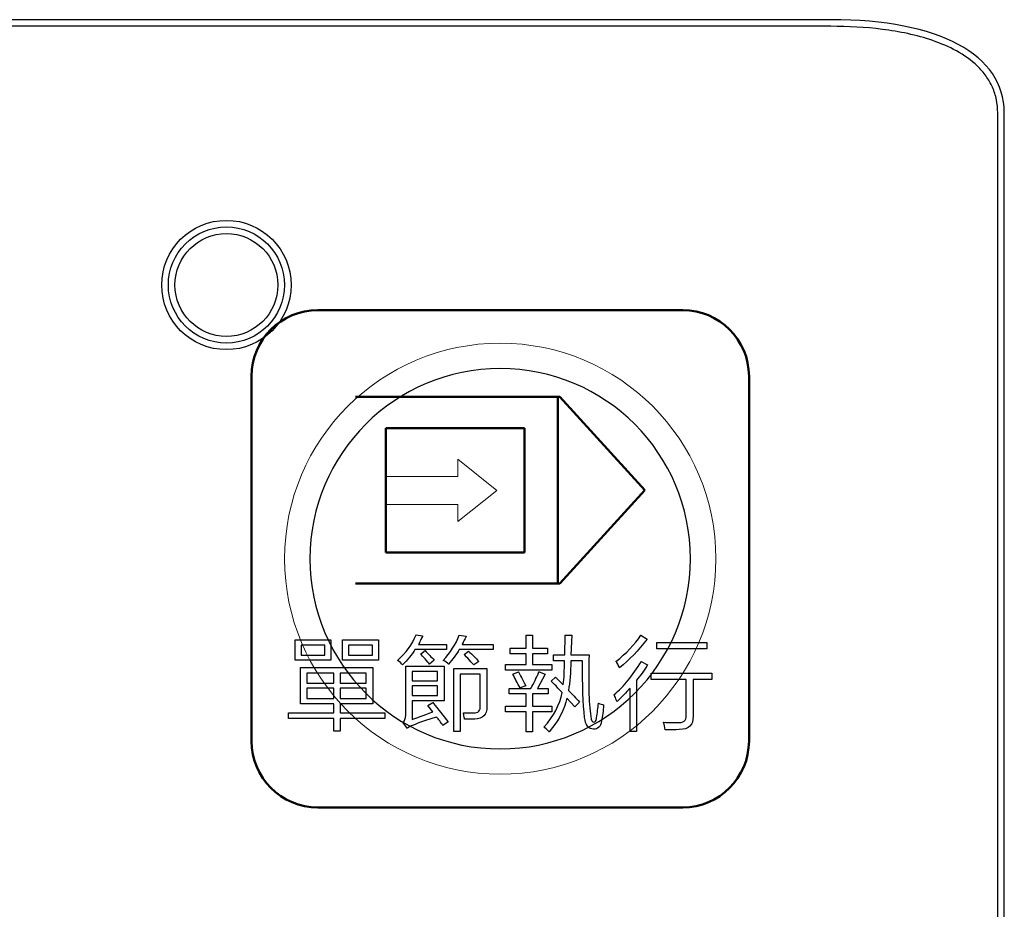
# Model space of a CAD drawing. Header units: millimetres. Extents: x 6964 to 8548, y -230 to 508.
# Tile 42 of 137: x 7396 to 7425, y -136 to -109. Entities that reach past the tile are written whole.
import ezdxf

# ---------------------------------------------------------------- set-up
doc = ezdxf.new("R2010")
doc.units = ezdxf.units.MM
doc.header["$LTSCALE"] = 3
doc.layers.add('layer 1', color=7, linetype='Continuous')

msp = doc.modelspace()

# ---------------------------------------------------------------- linework, layer by layer
at = {"linetype": 'Continuous', "lineweight": 30}
for p, q in [((7420.175, -109.33), (7059.322, -109.33)), ((7425.405, -178.637), (7425.405, -112.134))]:
    msp.add_line(p, q, dxfattribs=at)
msp.add_ellipse((7413.574, -115.675), major_axis=(11.707, 4.265), ratio=0.401308, start_param=6.138009, end_param=7.116858, dxfattribs=at)
at = {"layer": 'layer 1'}
for points in [[(7420.175, -109.529), (7420.175, -109.529), (7059.322, -109.529), (7059.322, -109.529)], [(7421.728, -109.621), (7421.214, -109.556), (7420.696, -109.529), (7420.175, -109.529)], [(7422.494, -109.751), (7422.24, -109.696), (7421.985, -109.653), (7421.728, -109.621)], [(7424.854, -111.029), (7424.777, -110.922), (7424.69, -110.822), (7424.596, -110.732)], [(7425.048, -111.368), (7424.995, -111.249), (7424.93, -111.136), (7424.854, -111.029)], [(7425.205, -178.637), (7425.205, -178.637), (7425.205, -112.134), (7425.205, -112.134)], [(7407.115, -128.655), (7407.366, -128.429), (7407.553, -128.169), (7407.674, -127.877)], [(7407.674, -127.877), (7407.674, -127.877), (7407.869, -127.914), (7407.869, -127.914)], [(7407.869, -127.914), (7407.86, -127.938), (7407.84, -127.978), (7407.808, -128.035)], [(7408.488, -128.655), (7408.707, -128.42), (7408.87, -128.165), (7408.975, -127.89)], [(7408.975, -127.89), (7408.975, -127.89), (7409.181, -127.926), (7409.181, -127.926)], [(7409.181, -127.926), (7409.174, -127.95), (7409.153, -127.991), (7409.121, -128.047)], [(7410.989, -128.281), (7410.989, -128.281), (7410.989, -127.892), (7410.989, -127.892)], [(7410.989, -127.892), (7410.989, -127.892), (7411.184, -127.892), (7411.184, -127.892)], [(7411.184, -127.892), (7411.184, -127.892), (7411.184, -128.281), (7411.184, -128.281)], [(7412.157, -128.487), (7412.157, -128.487), (7412.169, -127.891), (7412.169, -127.891)], [(7412.169, -127.891), (7412.169, -127.891), (7412.364, -127.891), (7412.364, -127.891)], [(7412.364, -127.891), (7412.364, -127.891), (7412.339, -128.487), (7412.339, -128.487)], [(7413.698, -128.681), (7414.006, -128.446), (7414.257, -128.183), (7414.452, -127.891)], [(7414.452, -127.891), (7414.452, -127.891), (7414.634, -128.012), (7414.634, -128.012)], [(7404.028, -128.645), (7404.028, -128.645), (7404.028, -128.035), (7404.028, -128.035)], [(7404.028, -128.035), (7404.028, -128.035), (7405.101, -128.035), (7405.101, -128.035)], [(7404.211, -128.193), (7404.211, -128.193), (7404.211, -128.499), (7404.211, -128.499)], [(7404.919, -128.193), (7404.919, -128.193), (7404.211, -128.193), (7404.211, -128.193)], [(7404.919, -128.499), (7404.919, -128.499), (7404.919, -128.193), (7404.919, -128.193)], [(7405.101, -128.035), (7405.101, -128.035), (7405.101, -128.645), (7405.101, -128.645)], [(7405.451, -128.645), (7405.451, -128.645), (7405.451, -128.035), (7405.451, -128.035)], [(7405.451, -128.035), (7405.451, -128.035), (7406.536, -128.035), (7406.536, -128.035)], [(7405.633, -128.193), (7405.633, -128.193), (7405.633, -128.499), (7405.633, -128.499)], [(7406.353, -128.193), (7406.353, -128.193), (7405.633, -128.193), (7405.633, -128.193)], [(7406.353, -128.499), (7406.353, -128.499), (7406.353, -128.193), (7406.353, -128.193)], [(7406.536, -128.035), (7406.536, -128.035), (7406.536, -128.645), (7406.536, -128.645)], [(7407.808, -128.035), (7407.783, -128.092), (7407.763, -128.137), (7407.747, -128.169)], [(7407.747, -128.169), (7407.747, -128.169), (7408.586, -128.169), (7408.586, -128.169)], [(7408.586, -128.169), (7408.586, -128.169), (7408.586, -128.327), (7408.586, -128.327)], [(7409.121, -128.047), (7409.096, -128.096), (7409.076, -128.137), (7409.06, -128.169)], [(7409.06, -128.169), (7409.06, -128.169), (7409.996, -128.169), (7409.996, -128.169)], [(7409.996, -128.169), (7409.996, -128.169), (7409.996, -128.327), (7409.996, -128.327)], [(7414.634, -128.012), (7414.375, -128.353), (7414.099, -128.64), (7413.807, -128.876)], [(7414.926, -128.305), (7414.926, -128.305), (7414.926, -128.11), (7414.926, -128.11)], [(7414.926, -128.11), (7414.926, -128.11), (7416.433, -128.11), (7416.433, -128.11)], [(7416.433, -128.11), (7416.433, -128.11), (7416.433, -128.305), (7416.433, -128.305)], [(7404.211, -128.499), (7404.211, -128.499), (7404.919, -128.499), (7404.919, -128.499)], [(7405.633, -128.499), (7405.633, -128.499), (7406.353, -128.499), (7406.353, -128.499)], [(7407.638, -128.327), (7407.54, -128.481), (7407.415, -128.635), (7407.26, -128.789)], [(7408.586, -128.327), (7408.586, -128.327), (7407.638, -128.327), (7407.638, -128.327)], [(7407.808, -128.462), (7407.808, -128.462), (7407.942, -128.353), (7407.942, -128.353)], [(7407.942, -128.608), (7407.885, -128.543), (7407.84, -128.495), (7407.808, -128.462)], [(7407.942, -128.353), (7408.039, -128.458), (7408.132, -128.555), (7408.221, -128.644)], [(7408.975, -128.327), (7408.878, -128.481), (7408.768, -128.627), (7408.647, -128.765)], [(7409.996, -128.327), (7409.996, -128.327), (7408.975, -128.327), (7408.975, -128.327)], [(7409.121, -128.474), (7409.121, -128.474), (7409.255, -128.377), (7409.255, -128.377)], [(7409.279, -128.644), (7409.206, -128.564), (7409.153, -128.507), (7409.121, -128.474)], [(7409.255, -128.377), (7409.368, -128.474), (7409.469, -128.575), (7409.559, -128.681)], [(7410.503, -128.452), (7410.503, -128.452), (7410.503, -128.281), (7410.503, -128.281)], [(7410.503, -128.281), (7410.503, -128.281), (7410.989, -128.281), (7410.989, -128.281)], [(7410.989, -128.452), (7410.989, -128.452), (7410.503, -128.452), (7410.503, -128.452)], [(7410.989, -128.779), (7410.989, -128.779), (7410.989, -128.452), (7410.989, -128.452)], [(7411.184, -128.281), (7411.184, -128.281), (7411.633, -128.281), (7411.633, -128.281)], [(7411.633, -128.452), (7411.633, -128.452), (7411.184, -128.452), (7411.184, -128.452)], [(7411.184, -128.452), (7411.184, -128.452), (7411.184, -128.779), (7411.184, -128.779)], [(7411.633, -128.281), (7411.633, -128.281), (7411.633, -128.452), (7411.633, -128.452)], [(7411.817, -128.669), (7411.817, -128.669), (7411.817, -128.487), (7411.817, -128.487)], [(7411.817, -128.487), (7411.817, -128.487), (7412.157, -128.487), (7412.157, -128.487)], [(7412.339, -128.487), (7412.339, -128.487), (7412.887, -128.487), (7412.887, -128.487)], [(7412.887, -128.487), (7412.862, -129.289), (7412.878, -129.909), (7412.935, -130.347)], [(7416.433, -128.305), (7416.433, -128.305), (7414.926, -128.305), (7414.926, -128.305)], [(7405.101, -128.645), (7405.101, -128.645), (7404.028, -128.645), (7404.028, -128.645)], [(7406.536, -128.645), (7406.536, -128.645), (7405.451, -128.645), (7405.451, -128.645)], [(7407.26, -128.789), (7407.228, -128.74), (7407.18, -128.696), (7407.115, -128.655)], [(7407.358, -130.3), (7407.358, -130.3), (7407.358, -128.826), (7407.358, -128.826)], [(7407.358, -128.826), (7407.358, -128.826), (7408.514, -128.826), (7408.514, -128.826)], [(7408.076, -128.766), (7408.051, -128.734), (7408.007, -128.681), (7407.942, -128.608)], [(7408.221, -128.644), (7408.221, -128.644), (7408.076, -128.766), (7408.076, -128.766)], [(7408.647, -128.765), (7408.606, -128.724), (7408.553, -128.688), (7408.488, -128.655)], [(7408.514, -128.826), (7408.514, -128.826), (7408.514, -129.874), (7408.514, -129.874)], [(7409.413, -128.79), (7409.388, -128.766), (7409.344, -128.718), (7409.279, -128.644)], [(7409.559, -128.681), (7409.559, -128.681), (7409.413, -128.79), (7409.413, -128.79)], [(7410.369, -128.95), (7410.369, -128.95), (7410.369, -128.779), (7410.369, -128.779)], [(7410.369, -128.779), (7410.369, -128.779), (7410.989, -128.779), (7410.989, -128.779)], [(7411.184, -128.779), (7411.184, -128.779), (7411.767, -128.779), (7411.767, -128.779)], [(7411.767, -128.779), (7411.767, -128.779), (7411.767, -128.95), (7411.767, -128.95)], [(7412.145, -128.669), (7412.145, -128.669), (7411.817, -128.669), (7411.817, -128.669)], [(7412.109, -129.387), (7412.133, -129.184), (7412.145, -128.945), (7412.145, -128.669)], [(7412.339, -128.669), (7412.331, -129.018), (7412.307, -129.314), (7412.266, -129.557)], [(7412.692, -128.669), (7412.692, -128.669), (7412.339, -128.669), (7412.339, -128.669)], [(7412.753, -130.372), (7412.704, -129.966), (7412.684, -129.399), (7412.692, -128.669)], [(7413.636, -129.69), (7413.935, -129.439), (7414.211, -129.103), (7414.462, -128.681)], [(7413.722, -128.718), (7413.714, -128.702), (7413.706, -128.689), (7413.698, -128.681)], [(7413.807, -128.876), (7413.791, -128.843), (7413.763, -128.79), (7413.722, -128.718)], [(7414.645, -128.79), (7414.539, -128.961), (7414.43, -129.115), (7414.317, -129.253)], [(7414.462, -128.681), (7414.462, -128.681), (7414.645, -128.79), (7414.645, -128.79)], [(7404.188, -129.958), (7404.188, -129.958), (7404.188, -128.863), (7404.188, -128.863)], [(7404.188, -128.863), (7404.188, -128.863), (7406.365, -128.863), (7406.365, -128.863)], [(7404.382, -129.034), (7404.382, -129.034), (7404.382, -129.337), (7404.382, -129.337)], [(7405.187, -129.034), (7405.187, -129.034), (7404.382, -129.034), (7404.382, -129.034)], [(7405.187, -129.337), (7405.187, -129.337), (7405.187, -129.034), (7405.187, -129.034)], [(7406.17, -129.034), (7406.17, -129.034), (7405.381, -129.034), (7405.381, -129.034)], [(7405.381, -129.034), (7405.381, -129.034), (7405.381, -129.337), (7405.381, -129.337)], [(7406.17, -129.337), (7406.17, -129.337), (7406.17, -129.034), (7406.17, -129.034)], [(7406.365, -128.863), (7406.365, -128.863), (7406.365, -129.958), (7406.365, -129.958)], [(7407.553, -128.984), (7407.553, -128.984), (7407.553, -129.265), (7407.553, -129.265)], [(7408.32, -128.984), (7408.32, -128.984), (7407.553, -128.984), (7407.553, -128.984)], [(7408.32, -129.265), (7408.32, -129.265), (7408.32, -128.984), (7408.32, -128.984)], [(7408.805, -130.797), (7408.805, -130.797), (7408.805, -128.901), (7408.805, -128.901)], [(7408.805, -128.901), (7408.805, -128.901), (7409.803, -128.901), (7409.803, -128.901)], [(7409.608, -129.071), (7409.608, -129.071), (7409, -129.071), (7409, -129.071)], [(7409, -129.071), (7409, -129.071), (7409, -130.797), (7409, -130.797)], [(7409.608, -130.007), (7409.608, -130.007), (7409.608, -129.071), (7409.608, -129.071)], [(7409.803, -128.901), (7409.803, -128.901), (7409.803, -130.044), (7409.803, -130.044)], [(7411.767, -128.95), (7411.767, -128.95), (7410.369, -128.95), (7410.369, -128.95)], [(7410.589, -129.07), (7410.589, -129.07), (7410.759, -128.997), (7410.759, -128.997)], [(7410.808, -129.483), (7410.727, -129.338), (7410.654, -129.2), (7410.589, -129.07)], [(7410.759, -128.997), (7410.808, -129.086), (7410.88, -129.228), (7410.978, -129.423)], [(7411.196, -129.386), (7411.285, -129.2), (7411.346, -129.07), (7411.378, -128.997)], [(7411.56, -129.07), (7411.56, -129.07), (7411.329, -129.495), (7411.329, -129.495)], [(7411.378, -128.997), (7411.378, -128.997), (7411.56, -129.07), (7411.56, -129.07)], [(7414.756, -129.229), (7414.756, -129.229), (7414.756, -129.035), (7414.756, -129.035)], [(7414.756, -129.035), (7414.756, -129.035), (7416.592, -129.035), (7416.592, -129.035)], [(7416.592, -129.035), (7416.592, -129.035), (7416.592, -129.229), (7416.592, -129.229)], [(7404.382, -129.337), (7404.382, -129.337), (7405.187, -129.337), (7405.187, -129.337)], [(7405.381, -129.337), (7405.381, -129.337), (7406.17, -129.337), (7406.17, -129.337)], [(7407.553, -129.265), (7407.553, -129.265), (7408.32, -129.265), (7408.32, -129.265)], [(7411.135, -129.495), (7411.143, -129.471), (7411.163, -129.435), (7411.196, -129.386)], [(7411.744, -129.277), (7411.744, -129.277), (7411.877, -129.155), (7411.877, -129.155)], [(7411.89, -129.423), (7411.825, -129.358), (7411.776, -129.31), (7411.744, -129.277)], [(7411.877, -129.155), (7411.877, -129.155), (7412.109, -129.387), (7412.109, -129.387)], [(7414.317, -129.253), (7414.317, -129.253), (7414.317, -130.797), (7414.317, -130.797)], [(7415.814, -129.229), (7415.814, -129.229), (7414.756, -129.229), (7414.756, -129.229)], [(7415.814, -130.324), (7415.814, -130.324), (7415.814, -129.229), (7415.814, -129.229)], [(7416.592, -129.229), (7416.592, -129.229), (7416.02, -129.229), (7416.02, -129.229)], [(7416.02, -129.229), (7416.02, -129.229), (7416.02, -130.336), (7416.02, -130.336)], [(7404.382, -129.494), (7404.382, -129.494), (7404.382, -129.8), (7404.382, -129.8)], [(7405.187, -129.494), (7405.187, -129.494), (7404.382, -129.494), (7404.382, -129.494)], [(7405.187, -129.8), (7405.187, -129.8), (7405.187, -129.494), (7405.187, -129.494)], [(7405.381, -129.494), (7405.381, -129.494), (7405.381, -129.8), (7405.381, -129.8)], [(7406.17, -129.494), (7406.17, -129.494), (7405.381, -129.494), (7405.381, -129.494)], [(7406.17, -129.8), (7406.17, -129.8), (7406.17, -129.494), (7406.17, -129.494)], [(7408.32, -129.423), (7408.32, -129.423), (7407.553, -129.423), (7407.553, -129.423)], [(7407.553, -129.423), (7407.553, -129.423), (7407.553, -129.716), (7407.553, -129.716)], [(7407.553, -129.716), (7407.553, -129.716), (7408.32, -129.716), (7408.32, -129.716)], [(7408.32, -129.716), (7408.32, -129.716), (7408.32, -129.423), (7408.32, -129.423)], [(7410.478, -129.665), (7410.478, -129.665), (7410.478, -129.495), (7410.478, -129.495)], [(7410.478, -129.495), (7410.478, -129.495), (7411.135, -129.495), (7411.135, -129.495)], [(7410.989, -129.665), (7410.989, -129.665), (7410.478, -129.665), (7410.478, -129.665)], [(7410.978, -129.423), (7410.978, -129.423), (7410.808, -129.483), (7410.808, -129.483)], [(7410.989, -130.031), (7410.989, -130.031), (7410.989, -129.665), (7410.989, -129.665)], [(7411.658, -129.665), (7411.658, -129.665), (7411.184, -129.665), (7411.184, -129.665)], [(7411.184, -129.665), (7411.184, -129.665), (7411.184, -130.031), (7411.184, -130.031)], [(7411.329, -129.495), (7411.329, -129.495), (7411.658, -129.495), (7411.658, -129.495)], [(7411.525, -130.664), (7411.825, -130.339), (7412.007, -129.991), (7412.072, -129.618)], [(7411.658, -129.495), (7411.658, -129.495), (7411.658, -129.665), (7411.658, -129.665)], [(7412.072, -129.618), (7412.031, -129.577), (7411.971, -129.512), (7411.89, -129.423)], [(7412.266, -129.557), (7412.388, -129.678), (7412.498, -129.796), (7412.595, -129.909)], [(7413.696, -129.812), (7413.672, -129.755), (7413.652, -129.715), (7413.636, -129.69)], [(7414.122, -129.496), (7414, -129.626), (7413.871, -129.759), (7413.733, -129.897)], [(7414.122, -130.797), (7414.122, -130.797), (7414.122, -129.496), (7414.122, -129.496)], [(7405.187, -129.958), (7405.187, -129.958), (7404.188, -129.958), (7404.188, -129.958)], [(7404.382, -129.8), (7404.382, -129.8), (7405.187, -129.8), (7405.187, -129.8)], [(7405.187, -130.236), (7405.187, -130.236), (7405.187, -129.958), (7405.187, -129.958)], [(7405.381, -129.8), (7405.381, -129.8), (7406.17, -129.8), (7406.17, -129.8)], [(7406.365, -129.958), (7406.365, -129.958), (7405.381, -129.958), (7405.381, -129.958)], [(7405.381, -129.958), (7405.381, -129.958), (7405.381, -130.236), (7405.381, -130.236)], [(7408.514, -129.874), (7408.514, -129.874), (7407.553, -129.874), (7407.553, -129.874)], [(7407.553, -129.874), (7407.553, -129.874), (7407.553, -130.433), (7407.553, -130.433)], [(7408.027, -130.008), (7408.027, -130.008), (7408.173, -129.923), (7408.173, -129.923)], [(7408.173, -130.202), (7408.173, -130.202), (7408.027, -130.008), (7408.027, -130.008)], [(7408.173, -129.923), (7408.343, -130.133), (7408.497, -130.328), (7408.634, -130.506)], [(7409.401, -130.238), (7409.547, -130.246), (7409.616, -130.169), (7409.608, -130.007)], [(7412.218, -129.788), (7412.153, -130.12), (7411.975, -130.461), (7411.683, -130.809)], [(7412.461, -130.056), (7412.461, -130.056), (7412.218, -129.788), (7412.218, -129.788)], [(7412.595, -129.909), (7412.595, -129.909), (7412.461, -130.056), (7412.461, -130.056)], [(7413.106, -130.383), (7413.138, -130.23), (7413.158, -130.084), (7413.166, -129.946)], [(7413.166, -129.946), (7413.223, -129.971), (7413.276, -129.987), (7413.324, -129.994)], [(7413.324, -129.994), (7413.316, -130.173), (7413.296, -130.335), (7413.263, -130.481)], [(7413.733, -129.897), (7413.725, -129.881), (7413.712, -129.852), (7413.696, -129.812)], [(7403.825, -130.406), (7403.825, -130.406), (7403.825, -130.236), (7403.825, -130.236)], [(7403.825, -130.236), (7403.825, -130.236), (7405.187, -130.236), (7405.187, -130.236)], [(7405.381, -130.236), (7405.381, -130.236), (7406.731, -130.236), (7406.731, -130.236)], [(7406.731, -130.236), (7406.731, -130.236), (7406.731, -130.406), (7406.731, -130.406)], [(7407.272, -130.519), (7407.329, -130.478), (7407.358, -130.405), (7407.358, -130.3)], [(7407.553, -130.433), (7407.674, -130.393), (7407.88, -130.316), (7408.173, -130.202)], [(7409.122, -130.36), (7409.113, -130.303), (7409.106, -130.263), (7409.097, -130.238)], [(7409.097, -130.238), (7409.203, -130.238), (7409.304, -130.238), (7409.401, -130.238)], [(7410.369, -130.201), (7410.369, -130.201), (7410.369, -130.031), (7410.369, -130.031)], [(7410.369, -130.031), (7410.369, -130.031), (7410.989, -130.031), (7410.989, -130.031)], [(7410.989, -130.201), (7410.989, -130.201), (7410.369, -130.201), (7410.369, -130.201)], [(7410.989, -130.809), (7410.989, -130.809), (7410.989, -130.201), (7410.989, -130.201)], [(7411.184, -130.031), (7411.184, -130.031), (7411.767, -130.031), (7411.767, -130.031)], [(7411.767, -130.201), (7411.767, -130.201), (7411.184, -130.201), (7411.184, -130.201)], [(7411.184, -130.201), (7411.184, -130.201), (7411.184, -130.809), (7411.184, -130.809)], [(7411.767, -130.031), (7411.767, -130.031), (7411.767, -130.201), (7411.767, -130.201)], [(7405.187, -130.406), (7405.187, -130.406), (7403.825, -130.406), (7403.825, -130.406)], [(7405.187, -130.783), (7405.187, -130.783), (7405.187, -130.406), (7405.187, -130.406)], [(7406.731, -130.406), (7406.731, -130.406), (7405.381, -130.406), (7405.381, -130.406)], [(7405.381, -130.406), (7405.381, -130.406), (7405.381, -130.783), (7405.381, -130.783)], [(7407.406, -130.701), (7407.406, -130.701), (7407.272, -130.519), (7407.272, -130.519)], [(7408.282, -130.361), (7408.007, -130.442), (7407.767, -130.527), (7407.564, -130.616)], [(7408.477, -130.616), (7408.419, -130.519), (7408.355, -130.433), (7408.282, -130.361)], [(7408.634, -130.506), (7408.634, -130.506), (7408.477, -130.616), (7408.477, -130.616)], [(7409.134, -130.421), (7409.134, -130.404), (7409.13, -130.384), (7409.122, -130.36)], [(7413.02, -130.724), (7412.867, -130.724), (7412.777, -130.607), (7412.753, -130.372)], [(7413.263, -130.481), (7413.231, -130.651), (7413.15, -130.732), (7413.02, -130.724)], [(7413.106, -130.408), (7413.106, -130.4), (7413.106, -130.392), (7413.106, -130.383)], [(7415.182, -130.749), (7415.173, -130.668), (7415.157, -130.591), (7415.133, -130.518)], [(7415.133, -130.518), (7415.222, -130.526), (7415.36, -130.53), (7415.546, -130.53)], [(7415.546, -130.53), (7415.733, -130.539), (7415.822, -130.47), (7415.814, -130.324)], [(7416.02, -130.336), (7416.036, -130.603), (7415.899, -130.737), (7415.607, -130.737)], [(7405.381, -130.783), (7405.381, -130.783), (7405.187, -130.783), (7405.187, -130.783)], [(7407.564, -130.616), (7407.508, -130.632), (7407.455, -130.66), (7407.406, -130.701)], [(7409, -130.797), (7409, -130.797), (7408.805, -130.797), (7408.805, -130.797)], [(7411.184, -130.809), (7411.184, -130.809), (7410.989, -130.809), (7410.989, -130.809)], [(7411.683, -130.809), (7411.61, -130.736), (7411.557, -130.687), (7411.525, -130.664)], [(7414.317, -130.797), (7414.317, -130.797), (7414.122, -130.797), (7414.122, -130.797)], [(7415.607, -130.737), (7415.486, -130.745), (7415.344, -130.749), (7415.182, -130.749)]]:
    msp.add_open_spline(points, degree=3, dxfattribs=at)
for points, knots in [([(7424.596, -110.732), (7424.408, -110.551), (7424.19, -110.399), (7423.962, -110.273), (7423.962, -110.273), (7423.734, -110.147), (7423.495, -110.045), (7423.248, -109.96), (7423.248, -109.96), (7423.002, -109.875), (7422.748, -109.806), (7422.494, -109.751)], [0.1025641, 0.1025641, 0.1025641, 0.1025641, 0.12820513, 0.12820513, 0.12820513, 0.12820514, 0.15384615, 0.15384615, 0.15384615, 0.15384616, 0.17948718, 0.17948718, 0.17948718, 0.17948718]), ([(7425.205, -112.134), (7425.205, -112.002), (7425.192, -111.872), (7425.167, -111.744), (7425.167, -111.744), (7425.141, -111.616), (7425.101, -111.488), (7425.048, -111.368)], [0, 0, 0, 0, 0.02564103, 0.02564103, 0.02564103, 0.02564104, 0.05128205, 0.05128205, 0.05128205, 0.05128205]), ([(7403.903, -117.331), (7403.903, -116.254), (7403.03, -115.381), (7401.953, -115.381), (7401.953, -115.381), (7400.876, -115.381), (7400.003, -116.254), (7400.003, -117.331), (7400.003, -117.331), (7400.003, -118.408), (7400.876, -119.281), (7401.953, -119.281), (7401.953, -119.281), (7403.03, -119.281), (7403.903, -118.408), (7403.903, -117.331)], [0, 0, 0, 0, 0.2, 0.2, 0.2, 0.2, 0.4, 0.4, 0.4, 0.4, 0.6, 0.6, 0.6, 0.6, 1, 1, 1, 1]), ([(7403.703, -117.331), (7403.703, -116.364), (7402.92, -115.581), (7401.953, -115.581), (7401.953, -115.581), (7400.987, -115.581), (7400.203, -116.364), (7400.203, -117.331), (7400.203, -117.331), (7400.203, -118.297), (7400.987, -119.081), (7401.953, -119.081), (7401.953, -119.081), (7402.92, -119.081), (7403.703, -118.297), (7403.703, -117.331)], [0, 0, 0, 0, 0.2, 0.2, 0.2, 0.2, 0.4, 0.4, 0.4, 0.4, 0.6, 0.6, 0.6, 0.6, 1, 1, 1, 1]), ([(7403.503, -117.331), (7403.503, -116.475), (7402.809, -115.781), (7401.953, -115.781), (7401.953, -115.781), (7401.097, -115.781), (7400.403, -116.475), (7400.403, -117.331), (7400.403, -117.331), (7400.403, -118.187), (7401.097, -118.881), (7401.953, -118.881), (7401.953, -118.881), (7402.809, -118.881), (7403.503, -118.187), (7403.503, -117.331)], [0, 0, 0, 0, 0.2, 0.2, 0.2, 0.2, 0.4, 0.4, 0.4, 0.4, 0.6, 0.6, 0.6, 0.6, 1, 1, 1, 1]), ([(7409.803, -130.044), (7409.811, -130.295), (7409.689, -130.421), (7409.438, -130.421), (7409.438, -130.421), (7409.341, -130.421), (7409.24, -130.421), (7409.134, -130.421)], [0.2142857, 0.2142857, 0.2142857, 0.2142857, 0.2857143, 0.2857143, 0.2857143, 0.2857143, 0.3571429, 0.3571429, 0.3571429, 0.3571429]), ([(7412.935, -130.347), (7412.952, -130.461), (7412.984, -130.517), (7413.033, -130.517), (7413.033, -130.517), (7413.073, -130.517), (7413.097, -130.481), (7413.106, -130.408)], [0.74193548, 0.74193548, 0.74193548, 0.74193548, 0.77419355, 0.77419355, 0.77419355, 0.77419356, 0.80645161, 0.80645161, 0.80645161, 0.80645161])]:
    msp.add_open_spline(points, degree=3, knots=knots, dxfattribs=at)
at = {"layer": 'layer 1', "lineweight": 50}
for points in [[(7402.708, -120.085), (7402.708, -118.985), (7403.608, -118.086), (7404.708, -118.086)], [(7404.708, -118.086), (7404.708, -118.086), (7415.709, -118.086), (7415.709, -118.086)], [(7415.709, -118.086), (7416.809, -118.086), (7417.708, -118.985), (7417.708, -120.085)], [(7402.708, -131.086), (7402.708, -131.086), (7402.708, -120.085), (7402.708, -120.085)], [(7417.708, -120.085), (7417.708, -120.085), (7417.708, -131.086), (7417.708, -131.086)], [(7405.845, -120.699), (7405.845, -120.699), (7412.005, -120.699), (7412.005, -120.699)], [(7411.943, -120.702), (7411.943, -120.702), (7411.943, -126.332), (7411.943, -126.332)], [(7412.005, -120.699), (7412.005, -120.699), (7414.572, -123.516), (7414.572, -123.516)], [(7406.763, -121.647), (7406.763, -121.647), (7410.936, -121.647), (7410.936, -121.647)], [(7406.763, -125.403), (7406.763, -125.403), (7406.763, -121.647), (7406.763, -121.647)], [(7410.936, -121.647), (7410.936, -121.647), (7410.936, -125.403), (7410.936, -125.403)], [(7414.572, -123.516), (7414.572, -123.516), (7412.005, -126.332), (7412.005, -126.332)], [(7410.936, -125.403), (7410.936, -125.403), (7406.763, -125.403), (7406.763, -125.403)], [(7412.005, -126.332), (7412.005, -126.332), (7405.845, -126.332), (7405.845, -126.332)], [(7404.708, -133.086), (7403.608, -133.086), (7402.708, -132.186), (7402.708, -131.086)], [(7417.708, -131.086), (7417.708, -132.186), (7416.809, -133.086), (7415.709, -133.086)], [(7415.709, -133.086), (7415.709, -133.086), (7404.708, -133.086), (7404.708, -133.086)]]:
    msp.add_open_spline(points, degree=3, dxfattribs=at)
at = {"layer": 'layer 1', "lineweight": 9}
for points, knots in [([(7416.708, -125.586), (7416.708, -121.996), (7413.798, -119.086), (7410.208, -119.086), (7410.208, -119.086), (7406.619, -119.086), (7403.708, -121.996), (7403.708, -125.586), (7403.708, -125.586), (7403.708, -129.175), (7406.619, -132.086), (7410.208, -132.086)], [0, 0, 0, 0, 0.2, 0.2, 0.2, 0.2, 0.4, 0.4, 0.4, 0.4, 0.6, 0.6, 0.6, 0.6]), ([(7416.708, -125.586), (7416.708, -121.996), (7413.798, -119.086), (7410.208, -119.086), (7410.208, -119.086), (7406.619, -119.086), (7403.708, -121.996), (7403.708, -125.586), (7403.708, -125.586), (7403.708, -129.175), (7406.619, -132.086), (7410.208, -132.086)], [0, 0, 0, 0, 0.2, 0.2, 0.2, 0.2, 0.4, 0.4, 0.4, 0.4, 0.6, 0.6, 0.6, 0.6]), ([(7416.708, -125.586), (7416.708, -121.996), (7413.798, -119.086), (7410.208, -119.086), (7410.208, -119.086), (7406.619, -119.086), (7403.708, -121.996), (7403.708, -125.586), (7403.708, -125.586), (7403.708, -129.175), (7406.619, -132.086), (7410.208, -132.086)], [0, 0, 0, 0, 0.2, 0.2, 0.2, 0.2, 0.4, 0.4, 0.4, 0.4, 0.6, 0.6, 0.6, 0.6]), ([(7409.803, -130.044), (7409.811, -130.295), (7409.689, -130.421), (7409.438, -130.421), (7409.438, -130.421), (7409.341, -130.421), (7409.24, -130.421), (7409.134, -130.421)], [0.2142857, 0.2142857, 0.2142857, 0.2142857, 0.2857143, 0.2857143, 0.2857143, 0.2857143, 0.3571429, 0.3571429, 0.3571429, 0.3571429]), ([(7412.935, -130.347), (7412.952, -130.461), (7412.984, -130.517), (7413.033, -130.517), (7413.033, -130.517), (7413.073, -130.517), (7413.097, -130.481), (7413.106, -130.408)], [0.74193548, 0.74193548, 0.74193548, 0.74193548, 0.77419355, 0.77419355, 0.77419355, 0.77419356, 0.80645161, 0.80645161, 0.80645161, 0.80645161])]:
    msp.add_open_spline(points, degree=3, knots=knots, dxfattribs=at)
at = {"layer": 'layer 1', "lineweight": 25}
for points, knots in [([(7415.944, -125.586), (7415.944, -122.418), (7413.376, -119.85), (7410.209, -119.85), (7410.209, -119.85), (7407.041, -119.85), (7404.473, -122.418), (7404.473, -125.586)], [0, 0, 0, 0, 0.2, 0.2, 0.2, 0.2, 0.4, 0.4, 0.4, 0.4]), ([(7415.944, -125.586), (7415.944, -122.418), (7413.376, -119.85), (7410.209, -119.85), (7410.209, -119.85), (7407.041, -119.85), (7404.473, -122.418), (7404.473, -125.586)], [0, 0, 0, 0, 0.2, 0.2, 0.2, 0.2, 0.4, 0.4, 0.4, 0.4]), ([(7404.473, -125.586), (7404.473, -128.753), (7407.041, -131.321), (7410.208, -131.321), (7410.208, -131.321), (7413.376, -131.321), (7415.944, -128.753), (7415.944, -125.586)], [0.4, 0.4, 0.4, 0.4, 0.6, 0.6, 0.6, 0.6, 1, 1, 1, 1]), ([(7404.473, -125.586), (7404.473, -128.753), (7407.041, -131.321), (7410.208, -131.321), (7410.208, -131.321), (7413.376, -131.321), (7415.944, -128.753), (7415.944, -125.586)], [0.4, 0.4, 0.4, 0.4, 0.6, 0.6, 0.6, 0.6, 1, 1, 1, 1])]:
    msp.add_open_spline(points, degree=3, knots=knots, dxfattribs=at)
at = {"layer": 'layer 1', "lineweight": 9}
for points in [[(7408.934, -123.102), (7408.934, -123.102), (7408.934, -122.582), (7408.934, -122.582)], [(7408.934, -122.582), (7408.934, -122.582), (7410.102, -123.525), (7410.102, -123.525)], [(7406.763, -123.102), (7406.763, -123.102), (7408.934, -123.102), (7408.934, -123.102)], [(7406.763, -123.948), (7406.763, -123.948), (7406.763, -123.102), (7406.763, -123.102)], [(7410.102, -123.525), (7410.102, -123.525), (7408.934, -124.468), (7408.934, -124.468)], [(7408.934, -123.948), (7408.934, -123.948), (7406.763, -123.948), (7406.763, -123.948)], [(7408.934, -124.468), (7408.934, -124.468), (7408.934, -123.948), (7408.934, -123.948)], [(7410.208, -132.086), (7413.798, -132.086), (7416.708, -129.175), (7416.708, -125.586)], [(7410.208, -132.086), (7413.798, -132.086), (7416.708, -129.175), (7416.708, -125.586)], [(7410.208, -132.086), (7413.798, -132.086), (7416.708, -129.175), (7416.708, -125.586)], [(7407.115, -128.655), (7407.366, -128.429), (7407.553, -128.169), (7407.674, -127.877)], [(7407.674, -127.877), (7407.674, -127.877), (7407.869, -127.914), (7407.869, -127.914)], [(7407.869, -127.914), (7407.86, -127.938), (7407.84, -127.978), (7407.808, -128.035)], [(7408.488, -128.655), (7408.707, -128.42), (7408.87, -128.165), (7408.975, -127.89)], [(7408.975, -127.89), (7408.975, -127.89), (7409.181, -127.926), (7409.181, -127.926)], [(7409.181, -127.926), (7409.174, -127.95), (7409.153, -127.991), (7409.121, -128.047)], [(7410.989, -128.281), (7410.989, -128.281), (7410.989, -127.892), (7410.989, -127.892)], [(7410.989, -127.892), (7410.989, -127.892), (7411.184, -127.892), (7411.184, -127.892)], [(7411.184, -127.892), (7411.184, -127.892), (7411.184, -128.281), (7411.184, -128.281)], [(7412.157, -128.487), (7412.157, -128.487), (7412.169, -127.891), (7412.169, -127.891)], [(7412.169, -127.891), (7412.169, -127.891), (7412.364, -127.891), (7412.364, -127.891)], [(7412.364, -127.891), (7412.364, -127.891), (7412.339, -128.487), (7412.339, -128.487)], [(7413.698, -128.681), (7414.006, -128.446), (7414.257, -128.183), (7414.452, -127.891)], [(7414.452, -127.891), (7414.452, -127.891), (7414.634, -128.012), (7414.634, -128.012)], [(7404.028, -128.645), (7404.028, -128.645), (7404.028, -128.035), (7404.028, -128.035)], [(7404.028, -128.035), (7404.028, -128.035), (7405.101, -128.035), (7405.101, -128.035)], [(7404.211, -128.193), (7404.211, -128.193), (7404.211, -128.499), (7404.211, -128.499)], [(7404.919, -128.193), (7404.919, -128.193), (7404.211, -128.193), (7404.211, -128.193)], [(7404.919, -128.499), (7404.919, -128.499), (7404.919, -128.193), (7404.919, -128.193)], [(7405.101, -128.035), (7405.101, -128.035), (7405.101, -128.645), (7405.101, -128.645)], [(7405.451, -128.645), (7405.451, -128.645), (7405.451, -128.035), (7405.451, -128.035)], [(7405.451, -128.035), (7405.451, -128.035), (7406.536, -128.035), (7406.536, -128.035)], [(7405.633, -128.193), (7405.633, -128.193), (7405.633, -128.499), (7405.633, -128.499)], [(7406.353, -128.193), (7406.353, -128.193), (7405.633, -128.193), (7405.633, -128.193)], [(7406.353, -128.499), (7406.353, -128.499), (7406.353, -128.193), (7406.353, -128.193)], [(7406.536, -128.035), (7406.536, -128.035), (7406.536, -128.645), (7406.536, -128.645)], [(7407.808, -128.035), (7407.783, -128.092), (7407.763, -128.137), (7407.747, -128.169)], [(7407.747, -128.169), (7407.747, -128.169), (7408.586, -128.169), (7408.586, -128.169)], [(7408.586, -128.169), (7408.586, -128.169), (7408.586, -128.327), (7408.586, -128.327)], [(7409.121, -128.047), (7409.096, -128.096), (7409.076, -128.137), (7409.06, -128.169)], [(7409.06, -128.169), (7409.06, -128.169), (7409.996, -128.169), (7409.996, -128.169)], [(7409.996, -128.169), (7409.996, -128.169), (7409.996, -128.327), (7409.996, -128.327)], [(7414.634, -128.012), (7414.375, -128.353), (7414.099, -128.64), (7413.807, -128.876)], [(7414.926, -128.305), (7414.926, -128.305), (7414.926, -128.11), (7414.926, -128.11)], [(7414.926, -128.11), (7414.926, -128.11), (7416.433, -128.11), (7416.433, -128.11)], [(7416.433, -128.11), (7416.433, -128.11), (7416.433, -128.305), (7416.433, -128.305)], [(7404.211, -128.499), (7404.211, -128.499), (7404.919, -128.499), (7404.919, -128.499)], [(7405.633, -128.499), (7405.633, -128.499), (7406.353, -128.499), (7406.353, -128.499)], [(7407.638, -128.327), (7407.54, -128.481), (7407.415, -128.635), (7407.26, -128.789)], [(7408.586, -128.327), (7408.586, -128.327), (7407.638, -128.327), (7407.638, -128.327)], [(7407.808, -128.462), (7407.808, -128.462), (7407.942, -128.353), (7407.942, -128.353)], [(7407.942, -128.608), (7407.885, -128.543), (7407.84, -128.495), (7407.808, -128.462)], [(7407.942, -128.353), (7408.039, -128.458), (7408.132, -128.555), (7408.221, -128.644)], [(7408.975, -128.327), (7408.878, -128.481), (7408.768, -128.627), (7408.647, -128.765)], [(7409.996, -128.327), (7409.996, -128.327), (7408.975, -128.327), (7408.975, -128.327)], [(7409.121, -128.474), (7409.121, -128.474), (7409.255, -128.377), (7409.255, -128.377)], [(7409.279, -128.644), (7409.206, -128.564), (7409.153, -128.507), (7409.121, -128.474)], [(7409.255, -128.377), (7409.368, -128.474), (7409.469, -128.575), (7409.559, -128.681)], [(7410.503, -128.452), (7410.503, -128.452), (7410.503, -128.281), (7410.503, -128.281)], [(7410.503, -128.281), (7410.503, -128.281), (7410.989, -128.281), (7410.989, -128.281)], [(7410.989, -128.452), (7410.989, -128.452), (7410.503, -128.452), (7410.503, -128.452)], [(7410.989, -128.779), (7410.989, -128.779), (7410.989, -128.452), (7410.989, -128.452)], [(7411.184, -128.281), (7411.184, -128.281), (7411.633, -128.281), (7411.633, -128.281)], [(7411.633, -128.452), (7411.633, -128.452), (7411.184, -128.452), (7411.184, -128.452)], [(7411.184, -128.452), (7411.184, -128.452), (7411.184, -128.779), (7411.184, -128.779)], [(7411.633, -128.281), (7411.633, -128.281), (7411.633, -128.452), (7411.633, -128.452)], [(7411.817, -128.669), (7411.817, -128.669), (7411.817, -128.487), (7411.817, -128.487)], [(7411.817, -128.487), (7411.817, -128.487), (7412.157, -128.487), (7412.157, -128.487)], [(7412.339, -128.487), (7412.339, -128.487), (7412.887, -128.487), (7412.887, -128.487)], [(7412.887, -128.487), (7412.862, -129.289), (7412.878, -129.909), (7412.935, -130.347)], [(7416.433, -128.305), (7416.433, -128.305), (7414.926, -128.305), (7414.926, -128.305)], [(7405.101, -128.645), (7405.101, -128.645), (7404.028, -128.645), (7404.028, -128.645)], [(7406.536, -128.645), (7406.536, -128.645), (7405.451, -128.645), (7405.451, -128.645)], [(7407.26, -128.789), (7407.228, -128.74), (7407.18, -128.696), (7407.115, -128.655)], [(7407.358, -130.3), (7407.358, -130.3), (7407.358, -128.826), (7407.358, -128.826)], [(7407.358, -128.826), (7407.358, -128.826), (7408.514, -128.826), (7408.514, -128.826)], [(7408.076, -128.766), (7408.051, -128.734), (7408.007, -128.681), (7407.942, -128.608)], [(7408.221, -128.644), (7408.221, -128.644), (7408.076, -128.766), (7408.076, -128.766)], [(7408.647, -128.765), (7408.606, -128.724), (7408.553, -128.688), (7408.488, -128.655)], [(7408.514, -128.826), (7408.514, -128.826), (7408.514, -129.874), (7408.514, -129.874)], [(7409.413, -128.79), (7409.388, -128.766), (7409.344, -128.718), (7409.279, -128.644)], [(7409.559, -128.681), (7409.559, -128.681), (7409.413, -128.79), (7409.413, -128.79)], [(7410.369, -128.95), (7410.369, -128.95), (7410.369, -128.779), (7410.369, -128.779)], [(7410.369, -128.779), (7410.369, -128.779), (7410.989, -128.779), (7410.989, -128.779)], [(7411.184, -128.779), (7411.184, -128.779), (7411.767, -128.779), (7411.767, -128.779)], [(7411.767, -128.779), (7411.767, -128.779), (7411.767, -128.95), (7411.767, -128.95)], [(7412.145, -128.669), (7412.145, -128.669), (7411.817, -128.669), (7411.817, -128.669)], [(7412.109, -129.387), (7412.133, -129.184), (7412.145, -128.945), (7412.145, -128.669)], [(7412.339, -128.669), (7412.331, -129.018), (7412.307, -129.314), (7412.266, -129.557)], [(7412.692, -128.669), (7412.692, -128.669), (7412.339, -128.669), (7412.339, -128.669)], [(7412.753, -130.372), (7412.704, -129.966), (7412.684, -129.399), (7412.692, -128.669)], [(7413.636, -129.69), (7413.935, -129.439), (7414.211, -129.103), (7414.462, -128.681)], [(7413.722, -128.718), (7413.714, -128.702), (7413.706, -128.689), (7413.698, -128.681)], [(7413.807, -128.876), (7413.791, -128.843), (7413.763, -128.79), (7413.722, -128.718)], [(7414.645, -128.79), (7414.539, -128.961), (7414.43, -129.115), (7414.317, -129.253)], [(7414.462, -128.681), (7414.462, -128.681), (7414.645, -128.79), (7414.645, -128.79)], [(7404.188, -129.958), (7404.188, -129.958), (7404.188, -128.863), (7404.188, -128.863)], [(7404.188, -128.863), (7404.188, -128.863), (7406.365, -128.863), (7406.365, -128.863)], [(7404.382, -129.034), (7404.382, -129.034), (7404.382, -129.337), (7404.382, -129.337)], [(7405.187, -129.034), (7405.187, -129.034), (7404.382, -129.034), (7404.382, -129.034)], [(7405.187, -129.337), (7405.187, -129.337), (7405.187, -129.034), (7405.187, -129.034)], [(7406.17, -129.034), (7406.17, -129.034), (7405.381, -129.034), (7405.381, -129.034)], [(7405.381, -129.034), (7405.381, -129.034), (7405.381, -129.337), (7405.381, -129.337)], [(7406.17, -129.337), (7406.17, -129.337), (7406.17, -129.034), (7406.17, -129.034)], [(7406.365, -128.863), (7406.365, -128.863), (7406.365, -129.958), (7406.365, -129.958)], [(7407.553, -128.984), (7407.553, -128.984), (7407.553, -129.265), (7407.553, -129.265)], [(7408.32, -128.984), (7408.32, -128.984), (7407.553, -128.984), (7407.553, -128.984)], [(7408.32, -129.265), (7408.32, -129.265), (7408.32, -128.984), (7408.32, -128.984)], [(7408.805, -130.797), (7408.805, -130.797), (7408.805, -128.901), (7408.805, -128.901)], [(7408.805, -128.901), (7408.805, -128.901), (7409.803, -128.901), (7409.803, -128.901)], [(7409.608, -129.071), (7409.608, -129.071), (7409, -129.071), (7409, -129.071)], [(7409, -129.071), (7409, -129.071), (7409, -130.797), (7409, -130.797)], [(7409.608, -130.007), (7409.608, -130.007), (7409.608, -129.071), (7409.608, -129.071)], [(7409.803, -128.901), (7409.803, -128.901), (7409.803, -130.044), (7409.803, -130.044)], [(7411.767, -128.95), (7411.767, -128.95), (7410.369, -128.95), (7410.369, -128.95)], [(7410.589, -129.07), (7410.589, -129.07), (7410.759, -128.997), (7410.759, -128.997)], [(7410.808, -129.483), (7410.727, -129.338), (7410.654, -129.2), (7410.589, -129.07)], [(7410.759, -128.997), (7410.808, -129.086), (7410.88, -129.228), (7410.978, -129.423)], [(7411.196, -129.386), (7411.285, -129.2), (7411.346, -129.07), (7411.378, -128.997)], [(7411.56, -129.07), (7411.56, -129.07), (7411.329, -129.495), (7411.329, -129.495)], [(7411.378, -128.997), (7411.378, -128.997), (7411.56, -129.07), (7411.56, -129.07)], [(7414.756, -129.229), (7414.756, -129.229), (7414.756, -129.035), (7414.756, -129.035)], [(7414.756, -129.035), (7414.756, -129.035), (7416.592, -129.035), (7416.592, -129.035)], [(7416.592, -129.035), (7416.592, -129.035), (7416.592, -129.229), (7416.592, -129.229)], [(7404.382, -129.337), (7404.382, -129.337), (7405.187, -129.337), (7405.187, -129.337)], [(7405.381, -129.337), (7405.381, -129.337), (7406.17, -129.337), (7406.17, -129.337)], [(7407.553, -129.265), (7407.553, -129.265), (7408.32, -129.265), (7408.32, -129.265)], [(7411.135, -129.495), (7411.143, -129.471), (7411.163, -129.435), (7411.196, -129.386)], [(7411.744, -129.277), (7411.744, -129.277), (7411.877, -129.155), (7411.877, -129.155)], [(7411.89, -129.423), (7411.825, -129.358), (7411.776, -129.31), (7411.744, -129.277)], [(7411.877, -129.155), (7411.877, -129.155), (7412.109, -129.387), (7412.109, -129.387)], [(7414.317, -129.253), (7414.317, -129.253), (7414.317, -130.797), (7414.317, -130.797)], [(7415.814, -129.229), (7415.814, -129.229), (7414.756, -129.229), (7414.756, -129.229)], [(7415.814, -130.324), (7415.814, -130.324), (7415.814, -129.229), (7415.814, -129.229)], [(7416.592, -129.229), (7416.592, -129.229), (7416.02, -129.229), (7416.02, -129.229)], [(7416.02, -129.229), (7416.02, -129.229), (7416.02, -130.336), (7416.02, -130.336)], [(7404.382, -129.494), (7404.382, -129.494), (7404.382, -129.8), (7404.382, -129.8)], [(7405.187, -129.494), (7405.187, -129.494), (7404.382, -129.494), (7404.382, -129.494)], [(7405.187, -129.8), (7405.187, -129.8), (7405.187, -129.494), (7405.187, -129.494)], [(7405.381, -129.494), (7405.381, -129.494), (7405.381, -129.8), (7405.381, -129.8)], [(7406.17, -129.494), (7406.17, -129.494), (7405.381, -129.494), (7405.381, -129.494)], [(7406.17, -129.8), (7406.17, -129.8), (7406.17, -129.494), (7406.17, -129.494)], [(7408.32, -129.423), (7408.32, -129.423), (7407.553, -129.423), (7407.553, -129.423)], [(7407.553, -129.423), (7407.553, -129.423), (7407.553, -129.716), (7407.553, -129.716)], [(7407.553, -129.716), (7407.553, -129.716), (7408.32, -129.716), (7408.32, -129.716)], [(7408.32, -129.716), (7408.32, -129.716), (7408.32, -129.423), (7408.32, -129.423)], [(7410.478, -129.665), (7410.478, -129.665), (7410.478, -129.495), (7410.478, -129.495)], [(7410.478, -129.495), (7410.478, -129.495), (7411.135, -129.495), (7411.135, -129.495)], [(7410.989, -129.665), (7410.989, -129.665), (7410.478, -129.665), (7410.478, -129.665)], [(7410.978, -129.423), (7410.978, -129.423), (7410.808, -129.483), (7410.808, -129.483)], [(7410.989, -130.031), (7410.989, -130.031), (7410.989, -129.665), (7410.989, -129.665)], [(7411.658, -129.665), (7411.658, -129.665), (7411.184, -129.665), (7411.184, -129.665)], [(7411.184, -129.665), (7411.184, -129.665), (7411.184, -130.031), (7411.184, -130.031)], [(7411.329, -129.495), (7411.329, -129.495), (7411.658, -129.495), (7411.658, -129.495)], [(7411.525, -130.664), (7411.825, -130.339), (7412.007, -129.991), (7412.072, -129.618)], [(7411.658, -129.495), (7411.658, -129.495), (7411.658, -129.665), (7411.658, -129.665)], [(7412.072, -129.618), (7412.031, -129.577), (7411.971, -129.512), (7411.89, -129.423)], [(7412.266, -129.557), (7412.388, -129.678), (7412.498, -129.796), (7412.595, -129.909)], [(7413.696, -129.812), (7413.672, -129.755), (7413.652, -129.715), (7413.636, -129.69)], [(7414.122, -129.496), (7414, -129.626), (7413.871, -129.759), (7413.733, -129.897)], [(7414.122, -130.797), (7414.122, -130.797), (7414.122, -129.496), (7414.122, -129.496)], [(7405.187, -129.958), (7405.187, -129.958), (7404.188, -129.958), (7404.188, -129.958)], [(7404.382, -129.8), (7404.382, -129.8), (7405.187, -129.8), (7405.187, -129.8)], [(7405.187, -130.236), (7405.187, -130.236), (7405.187, -129.958), (7405.187, -129.958)], [(7405.381, -129.8), (7405.381, -129.8), (7406.17, -129.8), (7406.17, -129.8)], [(7406.365, -129.958), (7406.365, -129.958), (7405.381, -129.958), (7405.381, -129.958)], [(7405.381, -129.958), (7405.381, -129.958), (7405.381, -130.236), (7405.381, -130.236)], [(7408.514, -129.874), (7408.514, -129.874), (7407.553, -129.874), (7407.553, -129.874)], [(7407.553, -129.874), (7407.553, -129.874), (7407.553, -130.433), (7407.553, -130.433)], [(7408.027, -130.008), (7408.027, -130.008), (7408.173, -129.923), (7408.173, -129.923)], [(7408.173, -130.202), (7408.173, -130.202), (7408.027, -130.008), (7408.027, -130.008)], [(7408.173, -129.923), (7408.343, -130.133), (7408.497, -130.328), (7408.634, -130.506)], [(7409.401, -130.238), (7409.547, -130.246), (7409.616, -130.169), (7409.608, -130.007)], [(7412.218, -129.788), (7412.153, -130.12), (7411.975, -130.461), (7411.683, -130.809)], [(7412.461, -130.056), (7412.461, -130.056), (7412.218, -129.788), (7412.218, -129.788)], [(7412.595, -129.909), (7412.595, -129.909), (7412.461, -130.056), (7412.461, -130.056)], [(7413.106, -130.383), (7413.138, -130.23), (7413.158, -130.084), (7413.166, -129.946)], [(7413.166, -129.946), (7413.223, -129.971), (7413.276, -129.987), (7413.324, -129.994)], [(7413.324, -129.994), (7413.316, -130.173), (7413.296, -130.335), (7413.263, -130.481)], [(7413.733, -129.897), (7413.725, -129.881), (7413.712, -129.852), (7413.696, -129.812)], [(7403.825, -130.406), (7403.825, -130.406), (7403.825, -130.236), (7403.825, -130.236)], [(7403.825, -130.236), (7403.825, -130.236), (7405.187, -130.236), (7405.187, -130.236)], [(7405.381, -130.236), (7405.381, -130.236), (7406.731, -130.236), (7406.731, -130.236)], [(7406.731, -130.236), (7406.731, -130.236), (7406.731, -130.406), (7406.731, -130.406)], [(7407.272, -130.519), (7407.329, -130.478), (7407.358, -130.405), (7407.358, -130.3)], [(7407.553, -130.433), (7407.674, -130.393), (7407.88, -130.316), (7408.173, -130.202)], [(7409.122, -130.36), (7409.113, -130.303), (7409.106, -130.263), (7409.097, -130.238)], [(7409.097, -130.238), (7409.203, -130.238), (7409.304, -130.238), (7409.401, -130.238)], [(7410.369, -130.201), (7410.369, -130.201), (7410.369, -130.031), (7410.369, -130.031)], [(7410.369, -130.031), (7410.369, -130.031), (7410.989, -130.031), (7410.989, -130.031)], [(7410.989, -130.201), (7410.989, -130.201), (7410.369, -130.201), (7410.369, -130.201)], [(7410.989, -130.809), (7410.989, -130.809), (7410.989, -130.201), (7410.989, -130.201)], [(7411.184, -130.031), (7411.184, -130.031), (7411.767, -130.031), (7411.767, -130.031)], [(7411.767, -130.201), (7411.767, -130.201), (7411.184, -130.201), (7411.184, -130.201)], [(7411.184, -130.201), (7411.184, -130.201), (7411.184, -130.809), (7411.184, -130.809)], [(7411.767, -130.031), (7411.767, -130.031), (7411.767, -130.201), (7411.767, -130.201)], [(7405.187, -130.406), (7405.187, -130.406), (7403.825, -130.406), (7403.825, -130.406)], [(7405.187, -130.783), (7405.187, -130.783), (7405.187, -130.406), (7405.187, -130.406)], [(7406.731, -130.406), (7406.731, -130.406), (7405.381, -130.406), (7405.381, -130.406)], [(7405.381, -130.406), (7405.381, -130.406), (7405.381, -130.783), (7405.381, -130.783)], [(7407.406, -130.701), (7407.406, -130.701), (7407.272, -130.519), (7407.272, -130.519)], [(7408.282, -130.361), (7408.007, -130.442), (7407.767, -130.527), (7407.564, -130.616)], [(7408.477, -130.616), (7408.419, -130.519), (7408.355, -130.433), (7408.282, -130.361)], [(7408.634, -130.506), (7408.634, -130.506), (7408.477, -130.616), (7408.477, -130.616)], [(7409.134, -130.421), (7409.134, -130.404), (7409.13, -130.384), (7409.122, -130.36)], [(7413.02, -130.724), (7412.867, -130.724), (7412.777, -130.607), (7412.753, -130.372)], [(7413.263, -130.481), (7413.231, -130.651), (7413.15, -130.732), (7413.02, -130.724)], [(7413.106, -130.408), (7413.106, -130.4), (7413.106, -130.392), (7413.106, -130.383)], [(7415.182, -130.749), (7415.173, -130.668), (7415.157, -130.591), (7415.133, -130.518)], [(7415.133, -130.518), (7415.222, -130.526), (7415.36, -130.53), (7415.546, -130.53)], [(7415.546, -130.53), (7415.733, -130.539), (7415.822, -130.47), (7415.814, -130.324)], [(7416.02, -130.336), (7416.036, -130.603), (7415.899, -130.737), (7415.607, -130.737)], [(7405.381, -130.783), (7405.381, -130.783), (7405.187, -130.783), (7405.187, -130.783)], [(7407.564, -130.616), (7407.508, -130.632), (7407.455, -130.66), (7407.406, -130.701)], [(7409, -130.797), (7409, -130.797), (7408.805, -130.797), (7408.805, -130.797)], [(7411.184, -130.809), (7411.184, -130.809), (7410.989, -130.809), (7410.989, -130.809)], [(7411.683, -130.809), (7411.61, -130.736), (7411.557, -130.687), (7411.525, -130.664)], [(7414.317, -130.797), (7414.317, -130.797), (7414.122, -130.797), (7414.122, -130.797)], [(7415.607, -130.737), (7415.486, -130.745), (7415.344, -130.749), (7415.182, -130.749)]]:
    msp.add_open_spline(points, degree=3, dxfattribs=at)

doc.saveas('drawing.dxf')
